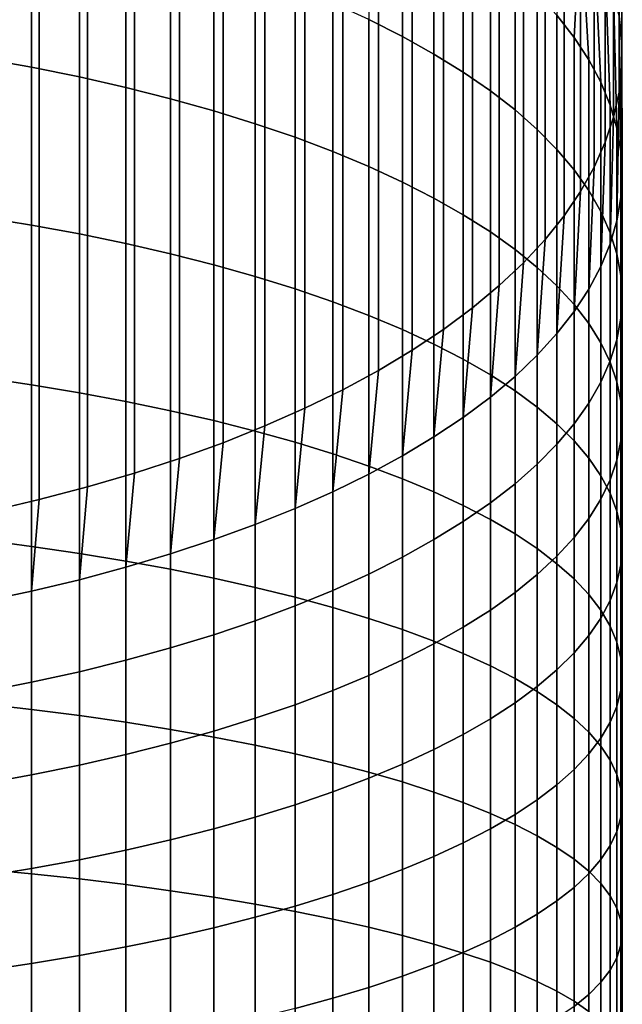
# Model space of a CAD drawing. Header units: metres. Extents: x -32 to 117, y -314 to 32.
# Tile 44 of 256: x 6 to 13, y -246 to -234. Entities that reach past the tile are written whole.
import ezdxf

# ---------------------------------------------------------------- set-up
doc = ezdxf.new("R2010")
doc.units = ezdxf.units.M
doc.layers.add('solid_24_501_064_XXX', color=7, linetype='CONTINUOUS')

msp = doc.modelspace()

# ---------------------------------------------------------------- linework, layer by layer
at = {"layer": 'solid_24_501_064_XXX'}
for points in [[(12.96365, -234.139618, 330.966461), (12.995959, -234.433533, 330.389618), (12.995959, -24.42329, 223.384064), (12.96365, -24.129379, 223.960892)], [(12.995959, -234.433533, 330.389618), (12.995959, -234.727798, 329.812073), (12.995959, -24.717566, 222.806519), (12.995959, -24.42329, 223.384064)], [(12.995959, -234.727798, 329.812073), (12.96365, -235.021713, 329.23526), (12.96365, -25.011475, 222.229691), (12.995959, -24.717566, 222.806519)], [(12.96365, -235.021713, 329.23526), (12.89911, -235.314529, 328.660583), (12.89911, -25.304289, 221.655014), (12.96365, -25.011475, 222.229691)], [(12.89911, -235.314529, 328.660583), (12.802501, -235.605515, 328.089478), (12.802501, -25.595278, 221.083908), (12.89911, -25.304289, 221.655014)], [(12.802501, -235.605515, 328.089478), (12.674063, -235.893951, 327.523376), (12.674063, -25.883718, 220.517822), (12.802501, -25.595278, 221.083908)], [(12.674063, -235.893951, 327.523376), (12.514115, -236.179138, 326.963684), (12.514115, -26.168894, 219.95813), (12.674063, -25.883718, 220.517822)], [(12.514115, -236.179138, 326.963684), (12.323055, -236.460327, 326.411804), (12.323055, -26.450096, 219.406235), (12.514115, -26.168894, 219.95813)], [(12.323055, -236.460327, 326.411804), (12.101358, -236.736862, 325.86908), (12.101358, -26.726625, 218.86351), (12.323055, -26.450096, 219.406235)], [(12.101358, -236.736862, 325.86908), (11.849576, -237.008026, 325.336884), (11.849576, -26.997793, 218.331314), (12.101358, -26.726625, 218.86351)], [(11.849576, -237.008026, 325.336884), (11.568334, -237.273163, 324.816528), (11.568334, -27.262926, 217.810974), (11.849576, -26.997793, 218.331314)], [(11.568334, -237.273163, 324.816528), (11.25833, -237.531601, 324.309326), (11.25833, -27.521366, 217.303757), (11.568334, -27.262926, 217.810974)], [(11.25833, -237.531601, 324.309326), (10.920337, -237.7827, 323.816498), (10.920337, -27.772469, 216.810928), (11.25833, -27.521366, 217.303757)], [(10.920337, -237.7827, 323.816498), (10.555194, -238.025848, 323.339294), (10.555194, -28.01561, 216.33374), (10.920337, -27.772469, 216.810928)], [(10.555194, -238.025848, 323.339294), (10.163809, -238.260422, 322.878906), (10.163809, -28.250187, 215.873352), (10.555194, -28.01561, 216.33374)], [(10.163809, -238.260422, 322.878906), (9.747155, -238.485855, 322.436493), (9.747155, -28.475616, 215.430923), (10.163809, -28.250187, 215.873352)], [(9.747155, -238.485855, 322.436493), (9.306269, -238.701569, 322.013123), (9.306269, -28.691336, 215.007553), (9.747155, -28.475616, 215.430923)], [(9.306269, -238.701569, 322.013123), (8.842246, -238.907043, 321.609863), (8.842246, -28.896809, 214.604294), (9.306269, -28.691336, 215.007553)], [(8.842246, -238.907043, 321.609863), (8.356239, -239.101761, 321.227692), (8.356239, -29.091528, 214.222137), (8.842246, -28.896809, 214.604294)], [(8.356239, -239.101761, 321.227692), (7.849457, -239.285248, 320.867615), (7.849457, -29.275005, 213.862045), (8.356239, -29.091528, 214.222137)], [(7.849457, -239.285248, 320.867615), (7.323161, -239.457031, 320.530457), (7.323161, -29.446787, 213.524902), (7.849457, -29.275005, 213.862045)], [(7.323161, -239.457031, 320.530457), (6.778657, -239.616684, 320.217102), (6.778657, -29.606445, 213.211548), (7.323161, -29.446787, 213.524902)], [(6.778657, -239.616684, 320.217102), (6.217302, -239.763824, 319.928345), (6.217302, -29.753582, 212.922775), (6.778657, -29.606445, 213.211548)], [(6.217302, -239.763824, 319.928345), (5.640489, -239.898071, 319.664856), (5.640489, -29.887835, 212.659302), (6.217302, -29.753582, 212.922775)], [(10.049136, -234.177628, 339.008179), (10.441698, -234.374435, 338.545258), (10.441698, -232.705475, 337.801331), (10.049136, -232.492767, 338.257172)], [(10.441698, -234.374435, 338.545258), (10.809105, -234.578537, 338.065186), (10.809105, -232.926086, 337.328613), (10.441698, -232.705475, 337.801331)], [(12.240073, -234.128296, 334.752472), (12.440225, -234.384506, 334.203461), (12.514115, -232.982193, 333.238037), (12.323055, -232.700989, 333.789917)], [(5.558216, -234.628845, 342.971313), (6.128158, -234.731873, 342.703583), (6.128158, -232.918671, 341.969543), (5.558216, -232.806427, 342.233551)], [(6.128158, -234.731873, 342.703583), (6.683336, -234.844818, 342.410065), (6.683336, -233.041718, 341.680115), (6.128158, -232.918671, 341.969543)], [(10.809105, -234.578537, 338.065186), (11.150472, -234.789459, 337.569061), (11.150472, -233.154068, 336.840118), (10.809105, -232.926086, 337.328613)], [(6.683336, -234.844818, 342.410065), (7.222413, -234.967422, 342.091461), (7.222413, -233.175278, 341.365967), (6.683336, -233.041718, 341.680115)], [(12.440225, -234.384506, 334.203461), (12.610406, -234.644562, 333.646179), (12.514115, -232.982193, 333.238037)], [(12.750209, -234.907837, 333.082031), (12.674063, -233.26738, 332.678345), (12.514115, -232.982193, 333.238037), (12.610406, -234.644562, 333.646179)], [(7.222413, -234.967422, 342.091461), (7.744091, -235.099365, 341.748566), (7.744091, -233.319016, 341.027832), (7.222413, -233.175278, 341.365967)], [(11.150472, -234.789459, 337.569061), (11.464976, -235.006668, 337.058136), (11.464976, -233.38884, 336.337006), (11.150472, -233.154068, 336.840118)], [(12.859295, -235.173691, 332.512329), (12.802501, -233.555817, 332.112244), (12.674063, -233.26738, 332.678345), (12.750209, -234.907837, 333.082031)], [(7.744091, -235.099365, 341.748566), (8.247112, -235.240341, 341.382202), (8.247112, -233.47261, 340.666565), (7.744091, -233.319016, 341.027832)], [(11.464976, -235.006668, 337.058136), (11.751861, -235.229645, 336.53363), (11.751861, -233.629852, 335.820557), (11.464976, -233.38884, 336.337006)], [(8.247112, -235.240341, 341.382202), (8.730267, -235.39003, 340.993225), (8.730267, -233.635666, 340.28302), (8.247112, -233.47261, 340.666565)], [(11.751861, -235.229645, 336.53363), (12.010434, -235.45787, 335.996796), (12.010434, -233.876541, 335.291931), (11.751861, -233.629852, 335.820557)], [(12.937402, -235.441498, 331.938477), (12.89911, -233.846802, 331.541138), (12.802501, -233.555817, 332.112244), (12.859295, -235.173691, 332.512329)], [(8.730267, -235.39003, 340.993225), (9.192389, -235.548035, 340.582611), (9.192389, -233.8078, 339.878113), (8.730267, -233.635666, 340.28302)], [(9.192389, -235.548035, 340.582611), (9.632364, -235.713989, 340.151306), (9.632364, -233.988602, 339.45282), (9.192389, -233.8078, 339.878113)], [(12.984341, -235.710602, 331.361816), (12.96365, -234.139618, 330.966461), (12.89911, -233.846802, 331.541138), (12.937402, -235.441498, 331.938477)], [(12.010434, -235.45787, 335.996796), (12.240073, -235.690781, 335.448944), (12.240073, -234.128296, 334.752472), (12.010434, -233.876541, 335.291931)], [(9.632364, -235.713989, 340.151306), (10.049136, -235.887512, 339.700378), (10.049136, -234.177628, 339.008179), (9.632364, -233.988602, 339.45282)], [(10.049136, -235.887512, 339.700378), (10.441698, -236.068161, 339.230927), (10.441698, -234.374435, 338.545258), (10.049136, -234.177628, 339.008179)], [(12.240073, -235.690781, 335.448944), (12.440225, -235.927826, 334.891357), (12.440225, -234.384506, 334.203461), (12.240073, -234.128296, 334.752472)], [(13, -235.980347, 330.783783), (12.995959, -234.433533, 330.389618), (12.96365, -234.139618, 330.966461), (12.984341, -235.710602, 331.361816)], [(10.441698, -236.068161, 339.230927), (10.809105, -236.255508, 338.744049), (10.809105, -234.578537, 338.065186), (10.441698, -234.374435, 338.545258)], [(12.440225, -235.927826, 334.891357), (12.610406, -236.168427, 334.325439), (12.610406, -234.644562, 333.646179), (12.440225, -234.384506, 334.203461)], [(12.984341, -236.250107, 330.20575), (12.995959, -234.727798, 329.812073), (12.995959, -234.433533, 330.389618), (13, -235.980347, 330.783783)], [(5.558216, -236.475723, 343.645538), (6.128158, -236.569427, 343.374359), (6.128158, -234.731873, 342.703583), (5.558216, -234.628845, 342.971313)], [(10.809105, -236.255508, 338.744049), (11.150472, -236.449112, 338.240936), (11.150472, -234.789459, 337.569061), (10.809105, -234.578537, 338.065186)], [(12.610406, -236.168427, 334.325439), (12.750209, -236.412003, 333.752472), (12.750209, -234.907837, 333.082031), (12.610406, -234.644562, 333.646179)], [(6.128158, -236.569427, 343.374359), (6.683336, -236.672134, 343.077118), (6.683336, -234.844818, 342.410065), (6.128158, -234.731873, 342.703583)], [(12.937402, -236.519211, 329.62912), (12.96365, -235.021713, 329.23526), (12.995959, -234.727798, 329.812073), (12.984341, -236.250107, 330.20575)], [(6.683336, -236.672134, 343.077118), (7.222413, -236.783615, 342.754456), (7.222413, -234.967422, 342.091461), (6.683336, -234.844818, 342.410065)], [(11.150472, -236.449112, 338.240936), (11.464976, -236.648499, 337.722809), (11.464976, -235.006668, 337.058136), (11.150472, -234.789459, 337.569061)], [(7.222413, -236.783615, 342.754456), (7.744091, -236.90361, 342.407196), (7.744091, -235.099365, 341.748566), (7.222413, -234.967422, 342.091461)], [(11.464976, -236.648499, 337.722809), (11.751861, -236.85318, 337.190887), (11.751861, -235.229645, 336.53363), (11.464976, -235.006668, 337.058136)], [(12.750209, -236.412003, 333.752472), (12.859295, -236.657974, 333.17392), (12.859295, -235.173691, 332.512329), (12.750209, -234.907837, 333.082031)], [(7.744091, -236.90361, 342.407196), (8.247112, -237.031815, 342.036163), (8.247112, -235.240341, 341.382202), (7.744091, -235.099365, 341.748566)], [(12.859295, -236.787003, 329.055237), (12.89911, -235.314529, 328.660583), (12.96365, -235.021713, 329.23526), (12.937402, -236.519211, 329.62912)], [(11.751861, -236.85318, 337.190887), (12.010434, -237.062668, 336.646454), (12.010434, -235.45787, 335.996796), (11.751861, -235.229645, 336.53363)], [(12.859295, -236.657974, 333.17392), (12.937402, -236.905731, 332.591125), (12.937402, -235.441498, 331.938477), (12.859295, -235.173691, 332.512329)], [(8.247112, -237.031815, 342.036163), (8.730267, -237.167923, 341.642242), (8.730267, -235.39003, 340.993225), (8.247112, -235.240341, 341.382202)], [(12.750209, -237.052872, 328.485535), (12.802501, -235.605515, 328.089478), (12.89911, -235.314529, 328.660583), (12.859295, -236.787003, 329.055237)], [(8.730267, -237.167923, 341.642242), (9.192389, -237.311615, 341.22641), (9.192389, -235.548035, 340.582611), (8.730267, -235.39003, 340.993225)], [(12.010434, -237.062668, 336.646454), (12.240073, -237.276474, 336.090851), (12.240073, -235.690781, 335.448944), (12.010434, -235.45787, 335.996796)], [(12.937402, -236.905731, 332.591125), (12.984341, -237.154694, 332.005524), (12.984341, -235.710602, 331.361816), (12.937402, -235.441498, 331.938477)], [(9.192389, -237.311615, 341.22641), (9.632364, -237.46254, 340.789612), (9.632364, -235.713989, 340.151306), (9.192389, -235.548035, 340.582611)], [(12.240073, -237.276474, 336.090851), (12.440225, -237.494049, 335.525421), (12.440225, -235.927826, 334.891357), (12.240073, -235.690781, 335.448944)], [(12.610406, -237.316147, 327.921387), (12.674063, -235.893951, 327.523376), (12.802501, -235.605515, 328.089478), (12.750209, -237.052872, 328.485535)], [(9.632364, -237.46254, 340.789612), (10.049136, -237.620331, 340.332947), (10.049136, -235.887512, 339.700378), (9.632364, -235.713989, 340.151306)], [(12.984341, -237.154694, 332.005524), (13, -237.404266, 331.418488), (13, -235.980347, 330.783783), (12.984341, -235.710602, 331.361816)], [(10.049136, -237.620331, 340.332947), (10.441698, -237.784622, 339.857513), (10.441698, -236.068161, 339.230927), (10.049136, -235.887512, 339.700378)], [(12.440225, -237.576202, 327.364136), (12.514115, -236.179138, 326.963684), (12.674063, -235.893951, 327.523376), (12.610406, -237.316147, 327.921387)], [(12.440225, -237.494049, 335.525421), (12.610406, -237.714905, 334.951477), (12.610406, -236.168427, 334.325439), (12.440225, -235.927826, 334.891357)], [(13, -237.404266, 331.418488), (12.984341, -237.653839, 330.831451), (12.984341, -236.250107, 330.20575), (13, -235.980347, 330.783783)], [(10.441698, -237.784622, 339.857513), (10.809105, -237.954987, 339.364441), (10.809105, -236.255508, 338.744049), (10.441698, -236.068161, 339.230927)], [(10.809105, -237.954987, 339.364441), (11.150472, -238.131042, 338.854919), (11.150472, -236.449112, 338.240936), (10.809105, -236.255508, 338.744049)], [(12.240073, -237.832413, 326.815094), (12.323055, -236.460327, 326.411804), (12.514115, -236.179138, 326.963684), (12.440225, -237.576202, 327.364136)], [(12.610406, -237.714905, 334.951477), (12.750209, -237.938492, 334.370453), (12.750209, -236.412003, 333.752472), (12.610406, -236.168427, 334.325439)], [(12.984341, -237.653839, 330.831451), (12.937402, -237.902802, 330.245819), (12.937402, -236.519211, 329.62912), (12.984341, -236.250107, 330.20575)], [(5.558216, -238.344849, 344.255341), (6.128158, -238.429092, 343.98111), (6.128158, -236.569427, 343.374359), (5.558216, -236.475723, 343.645538)], [(11.150472, -238.131042, 338.854919), (11.464976, -238.312363, 338.3302), (11.464976, -236.648499, 337.722809), (11.150472, -236.449112, 338.240936)], [(12.010434, -238.084167, 326.275635), (12.101358, -236.736862, 325.86908), (12.323055, -236.460327, 326.411804), (12.240073, -237.832413, 326.815094)], [(12.750209, -237.938492, 334.370453), (12.859295, -238.164261, 333.783722), (12.859295, -236.657974, 333.17392), (12.750209, -236.412003, 333.752472)], [(6.128158, -238.429092, 343.98111), (6.683336, -238.521454, 343.680481), (6.683336, -236.672134, 343.077118), (6.128158, -236.569427, 343.374359)], [(12.937402, -237.902802, 330.245819), (12.859295, -238.150558, 329.663025), (12.859295, -236.787003, 329.055237), (12.937402, -236.519211, 329.62912)], [(6.683336, -238.521454, 343.680481), (7.222413, -238.621704, 343.354156), (7.222413, -236.783615, 342.754456), (6.683336, -236.672134, 343.077118)], [(11.464976, -238.312363, 338.3302), (11.751861, -238.498505, 337.791504), (11.751861, -236.85318, 337.190887), (11.464976, -236.648499, 337.722809)], [(12.859295, -238.164261, 333.783722), (12.937402, -238.391693, 333.192688), (12.937402, -236.905731, 332.591125), (12.859295, -236.657974, 333.17392)], [(7.222413, -238.621704, 343.354156), (7.744091, -238.729584, 343.00293), (7.744091, -236.90361, 342.407196), (7.222413, -236.783615, 342.754456)], [(11.751861, -238.330841, 325.747009), (11.849576, -237.008026, 325.336884), (12.101358, -236.736862, 325.86908), (12.010434, -238.084167, 326.275635)], [(12.859295, -238.150558, 329.663025), (12.750209, -238.39653, 329.084473), (12.750209, -237.052872, 328.485535), (12.859295, -236.787003, 329.055237)], [(7.744091, -238.729584, 343.00293), (8.247112, -238.844864, 342.627686), (8.247112, -237.031815, 342.036163), (7.744091, -236.90361, 342.407196)], [(11.751861, -238.498505, 337.791504), (12.010434, -238.689011, 337.240143), (12.010434, -237.062668, 336.646454), (11.751861, -236.85318, 337.190887)], [(12.937402, -238.391693, 333.192688), (12.984341, -238.620224, 332.598785), (12.984341, -237.154694, 332.005524), (12.937402, -236.905731, 332.591125)], [(8.247112, -238.844864, 342.627686), (8.730267, -238.967255, 342.229279), (8.730267, -237.167923, 341.642242), (8.247112, -237.031815, 342.036163)], [(11.464976, -238.571869, 325.23056), (11.568334, -237.273163, 324.816528), (11.849576, -237.008026, 325.336884), (11.751861, -238.330841, 325.747009)], [(12.010434, -238.689011, 337.240143), (12.240073, -238.883438, 336.67749), (12.240073, -237.276474, 336.090851), (12.010434, -237.062668, 336.646454)], [(12.750209, -238.39653, 329.084473), (12.610406, -238.640106, 328.511536), (12.610406, -237.316147, 327.921387), (12.750209, -237.052872, 328.485535)], [(8.730267, -238.967255, 342.229279), (9.192389, -239.096451, 341.808716), (9.192389, -237.311615, 341.22641), (8.730267, -237.167923, 341.642242)], [(12.984341, -238.620224, 332.598785), (13, -238.849304, 332.003479), (13, -237.404266, 331.418488), (12.984341, -237.154694, 332.005524)], [(11.150472, -238.806641, 324.727448), (11.25833, -237.531601, 324.309326), (11.568334, -237.273163, 324.816528), (11.464976, -238.571869, 325.23056)], [(12.240073, -238.883438, 336.67749), (12.440225, -239.081299, 336.104828), (12.440225, -237.494049, 335.525421), (12.240073, -237.276474, 336.090851)], [(9.192389, -239.096451, 341.808716), (9.632364, -239.232162, 341.366974), (9.632364, -237.46254, 340.789612), (9.192389, -237.311615, 341.22641)], [(12.610406, -238.640106, 328.511536), (12.440225, -238.880707, 327.945587), (12.440225, -237.576202, 327.364136), (12.610406, -237.316147, 327.921387)], [(13, -238.849304, 332.003479), (12.984341, -239.0784, 331.408142), (12.984341, -237.653839, 330.831451), (13, -237.404266, 331.418488)], [(9.632364, -239.232162, 341.366974), (10.049136, -239.374039, 340.905121), (10.049136, -237.620331, 340.332947), (9.632364, -237.46254, 340.789612)], [(12.440225, -239.081299, 336.104828), (12.610406, -239.282135, 335.52359), (12.610406, -237.714905, 334.951477), (12.440225, -237.494049, 335.525421)], [(10.049136, -239.374039, 340.905121), (10.441698, -239.521744, 340.424255), (10.441698, -237.784622, 339.857513), (10.049136, -237.620331, 340.332947)], [(10.809105, -239.034607, 324.238953), (10.920337, -237.7827, 323.816498), (11.25833, -237.531601, 324.309326), (11.150472, -238.806641, 324.727448)], [(12.440225, -238.880707, 327.945587), (12.240073, -239.117752, 327.388031), (12.240073, -237.832413, 326.815094), (12.440225, -237.576202, 327.364136)], [(12.610406, -239.282135, 335.52359), (12.750209, -239.485458, 334.93515), (12.750209, -237.938492, 334.370453), (12.610406, -237.714905, 334.951477)], [(12.984341, -239.0784, 331.408142), (12.937402, -239.306931, 330.81427), (12.937402, -237.902802, 330.245819), (12.984341, -237.653839, 330.831451)], [(10.441698, -239.255219, 323.766235), (10.555194, -238.025848, 323.339294), (10.920337, -237.7827, 323.816498), (10.809105, -239.034607, 324.238953)], [(10.441698, -239.521744, 340.424255), (10.809105, -239.674942, 339.925598), (10.809105, -237.954987, 339.364441), (10.441698, -237.784622, 339.857513)], [(12.240073, -239.117752, 327.388031), (12.010434, -239.350662, 326.840149), (12.010434, -238.084167, 326.275635), (12.240073, -237.832413, 326.815094)], [(10.809105, -239.674942, 339.925598), (11.150472, -239.833252, 339.410278), (11.150472, -238.131042, 338.854919), (10.809105, -237.954987, 339.364441)], [(12.750209, -239.485458, 334.93515), (12.859295, -239.690781, 334.340973), (12.859295, -238.164261, 333.783722), (12.750209, -237.938492, 334.370453)], [(12.937402, -239.306931, 330.81427), (12.859295, -239.534348, 330.223236), (12.859295, -238.150558, 329.663025), (12.937402, -237.902802, 330.245819)], [(10.049136, -239.467941, 323.310394), (10.163809, -238.260422, 322.878906), (10.555194, -238.025848, 323.339294), (10.441698, -239.255219, 323.766235)], [(12.010434, -239.350662, 326.840149), (11.751861, -239.578888, 326.303314), (11.751861, -238.330841, 325.747009), (12.010434, -238.084167, 326.275635)], [(11.150472, -239.833252, 339.410278), (11.464976, -239.996277, 338.879578), (11.464976, -238.312363, 338.3302), (11.150472, -238.131042, 338.854919)], [(12.859295, -239.534348, 330.223236), (12.750209, -239.760132, 329.636505), (12.750209, -238.39653, 329.084473), (12.859295, -238.150558, 329.663025)], [(12.859295, -239.690781, 334.340973), (12.937402, -239.897598, 333.742401), (12.937402, -238.391693, 333.192688), (12.859295, -238.164261, 333.783722)], [(9.632364, -239.672256, 322.872559), (9.747155, -238.485855, 322.436493), (10.163809, -238.260422, 322.878906), (10.049136, -239.467941, 323.310394)], [(11.464976, -239.996277, 338.879578), (11.751861, -240.163635, 338.334778), (11.751861, -238.498505, 337.791504), (11.464976, -238.312363, 338.3302)], [(11.751861, -239.578888, 326.303314), (11.464976, -239.801865, 325.778809), (11.464976, -238.571869, 325.23056), (11.751861, -238.330841, 325.747009)], [(5.558216, -240.233978, 344.800049), (6.128158, -240.308685, 344.523071), (6.128158, -238.429092, 343.98111), (5.558216, -238.344849, 344.255341)], [(6.128158, -240.308685, 344.523071), (6.683336, -240.390564, 344.219391), (6.683336, -238.521454, 343.680481), (6.128158, -238.429092, 343.98111)], [(12.750209, -239.760132, 329.636505), (12.610406, -239.983719, 329.05545), (12.610406, -238.640106, 328.511536), (12.750209, -238.39653, 329.084473)], [(12.937402, -239.897598, 333.742401), (12.984341, -240.105423, 333.140961), (12.984341, -238.620224, 332.598785), (12.937402, -238.391693, 333.192688)], [(6.683336, -240.390564, 344.219391), (7.222413, -240.479446, 343.889801), (7.222413, -238.621704, 343.354156), (6.683336, -238.521454, 343.680481)], [(9.192389, -239.867691, 322.453796), (9.306269, -238.701569, 322.013123), (9.747155, -238.485855, 322.436493), (9.632364, -239.672256, 322.872559)], [(11.751861, -240.163635, 338.334778), (12.010434, -240.33493, 337.777161), (12.010434, -238.689011, 337.240143), (11.751861, -238.498505, 337.791504)], [(7.222413, -240.479446, 343.889801), (7.744091, -240.575104, 343.535065), (7.744091, -238.729584, 343.00293), (7.222413, -238.621704, 343.354156)], [(11.464976, -239.801865, 325.778809), (11.150472, -240.019073, 325.267883), (11.150472, -238.806641, 324.727448), (11.464976, -238.571869, 325.23056)], [(12.610406, -239.983719, 329.05545), (12.440225, -240.204559, 328.481537), (12.440225, -238.880707, 327.945587), (12.610406, -238.640106, 328.511536)], [(12.984341, -240.105423, 333.140961), (13, -240.313751, 332.538055), (13, -238.849304, 332.003479), (12.984341, -238.620224, 332.598785)], [(7.744091, -240.575104, 343.535065), (8.247112, -240.677322, 343.156067), (8.247112, -238.844864, 342.627686), (7.744091, -238.729584, 343.00293)], [(8.730267, -240.053741, 322.055115), (8.842246, -238.907043, 321.609863), (9.306269, -238.701569, 322.013123), (9.192389, -239.867691, 322.453796)], [(12.010434, -240.33493, 337.777161), (12.240073, -240.50975, 337.208069), (12.240073, -238.883438, 336.67749), (12.010434, -238.689011, 337.240143)], [(8.247112, -240.677322, 343.156067), (8.730267, -240.785828, 342.753662), (8.730267, -238.967255, 342.229279), (8.247112, -238.844864, 342.627686)], [(11.150472, -240.019073, 325.267883), (10.809105, -240.229996, 324.77179), (10.809105, -239.034607, 324.238953), (11.150472, -238.806641, 324.727448)], [(12.440225, -240.204559, 328.481537), (12.240073, -240.42215, 327.916077), (12.240073, -239.117752, 327.388031), (12.440225, -238.880707, 327.945587)], [(12.240073, -240.50975, 337.208069), (12.440225, -240.687668, 336.628937), (12.440225, -239.081299, 336.104828), (12.240073, -238.883438, 336.67749)], [(13, -240.313751, 332.538055), (12.984341, -240.522079, 331.93515), (12.984341, -239.0784, 331.408142), (13, -238.849304, 332.003479)], [(8.247112, -240.229996, 321.677429), (8.356239, -239.101761, 321.227692), (8.842246, -238.907043, 321.609863), (8.730267, -240.053741, 322.055115)], [(8.730267, -240.785828, 342.753662), (9.192389, -240.900391, 342.328857), (9.192389, -239.096451, 341.808716), (8.730267, -238.967255, 342.229279)], [(7.744091, -240.395996, 321.321686), (7.849457, -239.285248, 320.867615), (8.356239, -239.101761, 321.227692), (8.247112, -240.229996, 321.677429)], [(9.192389, -240.900391, 342.328857), (9.632364, -241.020706, 341.88266), (9.632364, -239.232162, 341.366974), (9.192389, -239.096451, 341.808716)], [(10.809105, -240.229996, 324.77179), (10.441698, -240.434097, 324.291687), (10.441698, -239.255219, 323.766235), (10.809105, -239.034607, 324.238953)], [(12.240073, -240.42215, 327.916077), (12.010434, -240.635956, 327.360474), (12.010434, -239.350662, 326.840149), (12.240073, -239.117752, 327.388031)], [(12.440225, -240.687668, 336.628937), (12.610406, -240.868256, 336.041077), (12.610406, -239.282135, 335.52359), (12.440225, -239.081299, 336.104828)], [(12.984341, -240.522079, 331.93515), (12.937402, -240.729904, 331.33371), (12.937402, -239.306931, 330.81427), (12.984341, -239.0784, 331.408142)], [(9.632364, -241.020706, 341.88266), (10.049136, -241.1465, 341.416168), (10.049136, -239.374039, 340.905121), (9.632364, -239.232162, 341.366974)], [(7.222413, -240.551376, 320.98877), (7.323161, -239.457031, 320.530457), (7.849457, -239.285248, 320.867615), (7.744091, -240.395996, 321.321686)], [(10.441698, -240.434097, 324.291687), (10.049136, -240.630905, 323.828766), (10.049136, -239.467941, 323.310394), (10.441698, -239.255219, 323.766235)], [(12.010434, -240.635956, 327.360474), (11.751861, -240.845444, 326.816071), (11.751861, -239.578888, 326.303314), (12.010434, -239.350662, 326.840149)], [(12.610406, -240.868256, 336.041077), (12.750209, -241.051071, 335.445953), (12.750209, -239.485458, 334.93515), (12.610406, -239.282135, 335.52359)], [(12.937402, -240.729904, 331.33371), (12.859295, -240.936722, 330.735168), (12.859295, -239.534348, 330.223236), (12.937402, -239.306931, 330.81427)], [(6.683336, -240.69574, 320.679413), (6.778657, -239.616684, 320.217102), (7.323161, -239.457031, 320.530457), (7.222413, -240.551376, 320.98877)], [(10.049136, -240.630905, 323.828766), (9.632364, -240.819931, 323.384125), (9.632364, -239.672256, 322.872559), (10.049136, -239.467941, 323.310394)], [(10.049136, -241.1465, 341.416168), (10.441698, -241.277466, 340.930511), (10.441698, -239.521744, 340.424255), (10.049136, -239.374039, 340.905121)], [(10.441698, -241.277466, 340.930511), (10.809105, -241.4133, 340.426819), (10.809105, -239.674942, 339.925598), (10.441698, -239.521744, 340.424255)], [(11.751861, -240.845444, 326.816071), (11.464976, -241.050125, 326.284149), (11.464976, -239.801865, 325.778809), (11.751861, -239.578888, 326.303314)], [(12.750209, -241.051071, 335.445953), (12.859295, -241.235687, 334.845001), (12.859295, -239.690781, 334.340973), (12.750209, -239.485458, 334.93515)], [(12.859295, -240.936722, 330.735168), (12.750209, -241.142044, 330.140961), (12.750209, -239.760132, 329.636505), (12.859295, -239.534348, 330.223236)], [(6.128158, -240.828735, 320.394409), (6.217302, -239.763824, 319.928345), (6.778657, -239.616684, 320.217102), (6.683336, -240.69574, 320.679413)], [(9.632364, -240.819931, 323.384125), (9.192389, -241.000732, 322.958832), (9.192389, -239.867691, 322.453796), (9.632364, -239.672256, 322.872559)], [(10.809105, -241.4133, 340.426819), (11.150472, -241.55365, 339.906342), (11.150472, -239.833252, 339.410278), (10.809105, -239.674942, 339.925598)], [(12.859295, -241.235687, 334.845001), (12.937402, -241.421646, 334.239655), (12.937402, -239.897598, 333.742401), (12.859295, -239.690781, 334.340973)], [(5.558216, -240.950058, 320.13446), (5.640489, -239.898071, 319.664856), (6.217302, -239.763824, 319.928345), (6.128158, -240.828735, 320.394409)], [(11.464976, -241.050125, 326.284149), (11.150472, -241.249512, 325.765991), (11.150472, -240.019073, 325.267883), (11.464976, -239.801865, 325.778809)], [(12.750209, -241.142044, 330.140961), (12.610406, -241.345367, 329.552521), (12.610406, -239.983719, 329.05545), (12.750209, -239.760132, 329.636505)], [(9.192389, -241.000732, 322.958832), (8.730267, -241.172867, 322.553925), (8.730267, -240.053741, 322.055115), (9.192389, -239.867691, 322.453796)], [(11.150472, -241.55365, 339.906342), (11.464976, -241.698212, 339.3703), (11.464976, -239.996277, 338.879578), (11.150472, -239.833252, 339.410278)], [(12.937402, -241.421646, 334.239655), (12.984341, -241.608521, 333.631348), (12.984341, -240.105423, 333.140961), (12.937402, -239.897598, 333.742401)], [(11.150472, -241.249512, 325.765991), (10.809105, -241.443115, 325.262878), (10.809105, -240.229996, 324.77179), (11.150472, -240.019073, 325.267883)], [(11.464976, -241.698212, 339.3703), (11.751861, -241.846603, 338.820038), (11.751861, -240.163635, 338.334778), (11.464976, -239.996277, 338.879578)], [(12.610406, -241.345367, 329.552521), (12.440225, -241.546204, 328.971283), (12.440225, -240.204559, 328.481537), (12.610406, -239.983719, 329.05545)], [(8.730267, -241.172867, 322.553925), (8.247112, -241.335922, 322.17038), (8.247112, -240.229996, 321.677429), (8.730267, -240.053741, 322.055115)], [(11.751861, -241.846603, 338.820038), (12.010434, -241.998474, 338.256805), (12.010434, -240.33493, 337.777161), (11.751861, -240.163635, 338.334778)], [(12.984341, -241.608521, 333.631348), (13, -241.795822, 333.021606), (13, -240.313751, 332.538055), (12.984341, -240.105423, 333.140961)], [(5.558216, -242.140854, 345.278992), (6.128158, -242.205902, 344.999573), (6.128158, -240.308685, 344.523071), (5.558216, -240.233978, 344.800049)], [(8.247112, -241.335922, 322.17038), (7.744091, -241.489517, 321.809113), (7.744091, -240.395996, 321.321686), (8.247112, -240.229996, 321.677429)], [(10.809105, -241.443115, 325.262878), (10.441698, -241.630463, 324.776001), (10.441698, -240.434097, 324.291687), (10.809105, -240.229996, 324.77179)], [(12.440225, -241.546204, 328.971283), (12.240073, -241.744064, 328.398651), (12.240073, -240.42215, 327.916077), (12.440225, -240.204559, 328.481537)], [(6.128158, -242.205902, 344.999573), (6.683336, -242.277222, 344.693268), (6.683336, -240.390564, 344.219391), (6.128158, -240.308685, 344.523071)], [(6.683336, -242.277222, 344.693268), (7.222413, -242.35463, 344.360809), (7.222413, -240.479446, 343.889801), (6.683336, -240.390564, 344.219391)], [(12.010434, -241.998474, 338.256805), (12.240073, -242.153473, 337.682037), (12.240073, -240.50975, 337.208069), (12.010434, -240.33493, 337.777161)], [(13, -241.795822, 333.021606), (12.984341, -241.983139, 332.411835), (12.984341, -240.522079, 331.93515), (13, -240.313751, 332.538055)], [(7.744091, -241.489517, 321.809113), (7.222413, -241.633255, 321.471008), (7.222413, -240.551376, 320.98877), (7.744091, -240.395996, 321.321686)], [(7.222413, -242.35463, 344.360809), (7.744091, -242.437943, 344.00296), (7.744091, -240.575104, 343.535065), (7.222413, -240.479446, 343.889801)], [(10.441698, -241.630463, 324.776001), (10.049136, -241.811111, 324.306549), (10.049136, -240.630905, 323.828766), (10.441698, -240.434097, 324.291687)], [(12.240073, -241.744064, 328.398651), (12.010434, -241.938492, 327.835968), (12.010434, -240.635956, 327.360474), (12.240073, -240.42215, 327.916077)], [(12.240073, -242.153473, 337.682037), (12.440225, -242.311218, 337.097046), (12.440225, -240.687668, 336.628937), (12.240073, -240.50975, 337.208069)], [(7.222413, -241.633255, 321.471008), (6.683336, -241.766815, 321.15683), (6.683336, -240.69574, 320.679413), (7.222413, -240.551376, 320.98877)], [(7.744091, -242.437943, 344.00296), (8.247112, -242.526962, 343.620636), (8.247112, -240.677322, 343.156067), (7.744091, -240.575104, 343.535065)], [(12.984341, -241.983139, 332.411835), (12.937402, -242.170013, 331.803558), (12.937402, -240.729904, 331.33371), (12.984341, -240.522079, 331.93515)], [(6.683336, -241.766815, 321.15683), (6.128158, -241.889862, 320.867401), (6.128158, -240.828735, 320.394409), (6.683336, -240.69574, 320.679413)], [(8.247112, -242.526962, 343.620636), (8.730267, -242.621475, 343.214722), (8.730267, -240.785828, 342.753662), (8.247112, -240.677322, 343.156067)], [(10.049136, -241.811111, 324.306549), (9.632364, -241.984619, 323.855621), (9.632364, -240.819931, 323.384125), (10.049136, -240.630905, 323.828766)], [(12.010434, -241.938492, 327.835968), (11.751861, -242.128998, 327.284607), (11.751861, -240.845444, 326.816071), (12.010434, -240.635956, 327.360474)], [(12.440225, -242.311218, 337.097046), (12.610406, -242.471344, 336.503296), (12.610406, -240.868256, 336.041077), (12.440225, -240.687668, 336.628937)], [(12.937402, -242.170013, 331.803558), (12.859295, -242.355972, 331.198212), (12.859295, -240.936722, 330.735168), (12.937402, -240.729904, 331.33371)], [(6.128158, -241.889862, 320.867401), (5.558216, -242.002106, 320.603394), (5.558216, -240.950058, 320.13446), (6.128158, -240.828735, 320.394409)], [(8.730267, -242.621475, 343.214722), (9.192389, -242.721252, 342.786194), (9.192389, -240.900391, 342.328857), (8.730267, -240.785828, 342.753662)], [(9.632364, -241.984619, 323.855621), (9.192389, -242.150589, 323.424347), (9.192389, -241.000732, 322.958832), (9.632364, -240.819931, 323.384125)], [(11.751861, -242.128998, 327.284607), (11.464976, -242.31514, 326.745941), (11.464976, -241.050125, 326.284149), (11.751861, -240.845444, 326.816071)], [(9.192389, -242.721252, 342.786194), (9.632364, -242.826035, 342.336121), (9.632364, -241.020706, 341.88266), (9.192389, -240.900391, 342.328857)], [(12.610406, -242.471344, 336.503296), (12.750209, -242.633438, 335.902222), (12.750209, -241.051071, 335.445953), (12.610406, -240.868256, 336.041077)], [(12.859295, -242.355972, 331.198212), (12.750209, -242.540588, 330.597229), (12.750209, -241.142044, 330.140961), (12.859295, -240.936722, 330.735168)], [(9.192389, -242.150589, 323.424347), (8.730267, -242.308594, 323.013702), (8.730267, -241.172867, 322.553925), (9.192389, -241.000732, 322.958832)], [(9.632364, -242.826035, 342.336121), (10.049136, -242.935608, 341.86554), (10.049136, -241.1465, 341.416168), (9.632364, -241.020706, 341.88266)], [(11.464976, -242.31514, 326.745941), (11.150472, -242.496445, 326.221191), (11.150472, -241.249512, 325.765991), (11.464976, -241.050125, 326.284149)], [(12.750209, -242.633438, 335.902222), (12.859295, -242.797119, 335.295227), (12.859295, -241.235687, 334.845001), (12.750209, -241.051071, 335.445953)], [(8.730267, -242.308594, 323.013702), (8.247112, -242.458267, 322.624756), (8.247112, -241.335922, 322.17038), (8.730267, -241.172867, 322.553925)], [(10.049136, -242.935608, 341.86554), (10.441698, -243.049667, 341.375641), (10.441698, -241.277466, 340.930511), (10.049136, -241.1465, 341.416168)], [(12.750209, -242.540588, 330.597229), (12.610406, -242.723404, 330.002106), (12.610406, -241.345367, 329.552521), (12.750209, -241.142044, 330.140961)], [(10.441698, -243.049667, 341.375641), (10.809105, -243.167969, 340.867554), (10.809105, -241.4133, 340.426819), (10.441698, -241.277466, 340.930511)], [(11.150472, -242.496445, 326.221191), (10.809105, -242.672516, 325.71167), (10.809105, -241.443115, 325.262878), (11.150472, -241.249512, 325.765991)], [(12.859295, -242.797119, 335.295227), (12.937402, -242.962006, 334.683777), (12.937402, -241.421646, 334.239655), (12.859295, -241.235687, 334.845001)], [(8.247112, -242.458267, 322.624756), (7.744091, -242.599258, 322.258362), (7.744091, -241.489517, 321.809113), (8.247112, -241.335922, 322.17038)], [(10.809105, -243.167969, 340.867554), (11.150472, -243.290222, 340.342499), (11.150472, -241.55365, 339.906342), (10.809105, -241.4133, 340.426819)], [(12.610406, -242.723404, 330.002106), (12.440225, -242.903992, 329.414276), (12.440225, -241.546204, 328.971283), (12.610406, -241.345367, 329.552521)], [(12.937402, -242.962006, 334.683777), (12.984341, -243.127686, 334.069397), (12.984341, -241.608521, 333.631348), (12.937402, -241.421646, 334.239655)], [(7.744091, -242.599258, 322.258362), (7.222413, -242.731201, 321.915466), (7.222413, -241.633255, 321.471008), (7.744091, -241.489517, 321.809113)], [(10.809105, -242.672516, 325.71167), (10.441698, -242.84288, 325.218597), (10.441698, -241.630463, 324.776001), (10.809105, -241.443115, 325.262878)], [(7.222413, -242.731201, 321.915466), (6.683336, -242.853806, 321.596893), (6.683336, -241.766815, 321.15683), (7.222413, -241.633255, 321.471008)], [(10.441698, -242.84288, 325.218597), (10.049136, -243.007156, 324.743164), (10.049136, -241.811111, 324.306549), (10.441698, -241.630463, 324.776001)], [(11.150472, -243.290222, 340.342499), (11.464976, -243.416107, 339.801788), (11.464976, -241.698212, 339.3703), (11.150472, -241.55365, 339.906342)], [(12.440225, -242.903992, 329.414276), (12.240073, -243.081909, 328.835114), (12.240073, -241.744064, 328.398651), (12.440225, -241.546204, 328.971283)], [(12.984341, -243.127686, 334.069397), (13, -243.293762, 333.453522), (13, -241.795822, 333.021606), (12.984341, -241.608521, 333.631348)], [(6.683336, -242.853806, 321.596893), (6.128158, -242.966751, 321.303345), (6.128158, -241.889862, 320.867401), (6.683336, -241.766815, 321.15683)], [(11.464976, -243.416107, 339.801788), (11.751861, -243.545349, 339.246704), (11.751861, -241.846603, 338.820038), (11.464976, -241.698212, 339.3703)], [(12.240073, -243.081909, 328.835114), (12.010434, -243.256729, 328.266052), (12.010434, -241.938492, 327.835968), (12.240073, -241.744064, 328.398651)], [(10.049136, -243.007156, 324.743164), (9.632364, -243.164963, 324.286499), (9.632364, -241.984619, 323.855621), (10.049136, -241.811111, 324.306549)], [(11.751861, -243.545349, 339.246704), (12.010434, -243.677628, 338.678558), (12.010434, -241.998474, 338.256805), (11.751861, -241.846603, 338.820038)], [(13, -243.293762, 333.453522), (12.984341, -243.459854, 332.837646), (12.984341, -241.983139, 332.411835), (13, -241.795822, 333.021606)], [(6.128158, -242.966751, 321.303345), (5.558216, -243.069778, 321.035614), (5.558216, -242.002106, 320.603394), (6.128158, -241.889862, 320.867401)], [(9.632364, -243.164963, 324.286499), (9.192389, -243.315887, 323.849731), (9.192389, -242.150589, 323.424347), (9.632364, -241.984619, 323.855621)], [(12.010434, -243.256729, 328.266052), (11.751861, -243.428024, 327.708435), (11.751861, -242.128998, 327.284607), (12.010434, -241.938492, 327.835968)], [(12.010434, -243.677628, 338.678558), (12.240073, -243.812637, 338.098755), (12.240073, -242.153473, 337.682037), (12.010434, -241.998474, 338.256805)], [(12.984341, -243.459854, 332.837646), (12.937402, -243.625534, 332.223236), (12.937402, -242.170013, 331.803558), (12.984341, -241.983139, 332.411835)], [(5.558216, -244.063156, 345.691589), (6.128158, -244.1185, 345.410095), (6.128158, -242.205902, 344.999573), (5.558216, -242.140854, 345.278992)], [(6.128158, -244.1185, 345.410095), (6.683336, -244.179153, 345.101501), (6.683336, -242.277222, 344.693268), (6.128158, -242.205902, 344.999573)], [(9.192389, -243.315887, 323.849731), (8.730267, -243.459564, 323.433868), (8.730267, -242.308594, 323.013702), (9.192389, -242.150589, 323.424347)], [(11.751861, -243.428024, 327.708435), (11.464976, -243.595383, 327.163605), (11.464976, -242.31514, 326.745941), (11.751861, -242.128998, 327.284607)], [(12.240073, -243.812637, 338.098755), (12.440225, -243.950027, 337.508667), (12.440225, -242.311218, 337.097046), (12.240073, -242.153473, 337.682037)], [(12.937402, -243.625534, 332.223236), (12.859295, -243.790421, 331.611816), (12.859295, -242.355972, 331.198212), (12.937402, -242.170013, 331.803558)], [(6.683336, -244.179153, 345.101501), (7.222413, -244.24501, 344.766541), (7.222413, -242.35463, 344.360809), (6.683336, -242.277222, 344.693268)], [(8.730267, -243.459564, 323.433868), (8.247112, -243.595688, 323.039948), (8.247112, -242.458267, 322.624756), (8.730267, -242.308594, 323.013702)], [(11.464976, -243.595383, 327.163605), (11.150472, -243.758408, 326.632904), (11.150472, -242.496445, 326.221191), (11.464976, -242.31514, 326.745941)], [(12.440225, -243.950027, 337.508667), (12.610406, -244.089478, 336.909729), (12.610406, -242.471344, 336.503296), (12.440225, -242.311218, 337.097046)], [(7.222413, -244.24501, 344.766541), (7.744091, -244.315872, 344.406036), (7.744091, -242.437943, 344.00296), (7.222413, -242.35463, 344.360809)], [(7.744091, -244.315872, 344.406036), (8.247112, -244.391602, 344.020844), (8.247112, -242.526962, 343.620636), (7.744091, -242.437943, 344.00296)], [(12.859295, -243.790421, 331.611816), (12.750209, -243.954102, 331.004822), (12.750209, -242.540588, 330.597229), (12.859295, -242.355972, 331.198212)], [(8.247112, -243.595688, 323.039948), (7.744091, -243.723892, 322.668915), (7.744091, -242.599258, 322.258362), (8.247112, -242.458267, 322.624756)], [(8.247112, -244.391602, 344.020844), (8.730267, -244.472, 343.611908), (8.730267, -242.621475, 343.214722), (8.247112, -242.526962, 343.620636)], [(11.150472, -243.758408, 326.632904), (10.809105, -243.916718, 326.117615), (10.809105, -242.672516, 325.71167), (11.150472, -242.496445, 326.221191)], [(12.610406, -244.089478, 336.909729), (12.750209, -244.230652, 336.303375), (12.750209, -242.633438, 335.902222), (12.610406, -242.471344, 336.503296)], [(12.750209, -243.954102, 331.004822), (12.610406, -244.116196, 330.403717), (12.610406, -242.723404, 330.002106), (12.750209, -242.540588, 330.597229)], [(7.744091, -243.723892, 322.668915), (7.222413, -243.843887, 322.321655), (7.222413, -242.731201, 321.915466), (7.744091, -242.599258, 322.258362)], [(8.730267, -244.472, 343.611908), (9.192389, -244.556854, 343.180206), (9.192389, -242.721252, 342.786194), (8.730267, -242.621475, 343.214722)], [(10.809105, -243.916718, 326.117615), (10.441698, -244.069916, 325.618927), (10.441698, -242.84288, 325.218597), (10.809105, -242.672516, 325.71167)], [(12.750209, -244.230652, 336.303375), (12.859295, -244.373215, 335.691071), (12.859295, -242.797119, 335.295227), (12.750209, -242.633438, 335.902222)], [(7.222413, -243.843887, 322.321655), (6.683336, -243.955368, 321.998993), (6.683336, -242.853806, 321.596893), (7.222413, -242.731201, 321.915466)], [(9.192389, -244.556854, 343.180206), (9.632364, -244.645996, 342.726746), (9.632364, -242.826035, 342.336121), (9.192389, -242.721252, 342.786194)], [(12.610406, -244.116196, 330.403717), (12.440225, -244.276306, 329.809967), (12.440225, -242.903992, 329.414276), (12.610406, -242.723404, 330.002106)], [(12.859295, -244.373215, 335.691071), (12.937402, -244.516815, 335.07431), (12.937402, -242.962006, 334.683777), (12.859295, -242.797119, 335.295227)], [(6.683336, -243.955368, 321.998993), (6.128158, -244.058075, 321.701752), (6.128158, -242.966751, 321.303345), (6.683336, -242.853806, 321.596893)], [(9.632364, -244.645996, 342.726746), (10.049136, -244.739197, 342.252686), (10.049136, -242.935608, 341.86554), (9.632364, -242.826035, 342.336121)], [(10.441698, -244.069916, 325.618927), (10.049136, -244.217621, 325.138092), (10.049136, -243.007156, 324.743164), (10.441698, -242.84288, 325.218597)], [(12.440225, -244.276306, 329.809967), (12.240073, -244.434052, 329.225006), (12.240073, -243.081909, 328.835114), (12.440225, -242.903992, 329.414276)], [(6.128158, -244.058075, 321.701752), (5.558216, -244.151779, 321.430603), (5.558216, -243.069778, 321.035614), (6.128158, -242.966751, 321.303345)], [(10.049136, -244.217621, 325.138092), (9.632364, -244.359497, 324.676239), (9.632364, -243.164963, 324.286499), (10.049136, -243.007156, 324.743164)], [(10.049136, -244.739197, 342.252686), (10.441698, -244.836227, 341.759094), (10.441698, -243.049667, 341.375641), (10.049136, -242.935608, 341.86554)], [(12.937402, -244.516815, 335.07431), (12.984341, -244.661118, 334.454529), (12.984341, -243.127686, 334.069397), (12.937402, -242.962006, 334.683777)], [(10.441698, -244.836227, 341.759094), (10.809105, -244.936859, 341.247223), (10.809105, -243.167969, 340.867554), (10.441698, -243.049667, 341.375641)], [(12.240073, -244.434052, 329.225006), (12.010434, -244.589066, 328.650208), (12.010434, -243.256729, 328.266052), (12.240073, -243.081909, 328.835114)], [(12.984341, -244.661118, 334.454529), (13, -244.805771, 333.833282), (13, -243.293762, 333.453522), (12.984341, -243.127686, 334.069397)], [(9.632364, -244.359497, 324.676239), (9.192389, -244.495209, 324.234497), (9.192389, -243.315887, 323.849731), (9.632364, -243.164963, 324.286499)], [(10.809105, -244.936859, 341.247223), (11.150472, -245.040848, 340.718262), (11.150472, -243.290222, 340.342499), (10.809105, -243.167969, 340.867554)], [(12.010434, -244.589066, 328.650208), (11.751861, -244.740936, 328.087006), (11.751861, -243.428024, 327.708435), (12.010434, -243.256729, 328.266052)], [(9.192389, -244.495209, 324.234497), (8.730267, -244.624405, 323.813904), (8.730267, -243.459564, 323.433868), (9.192389, -243.315887, 323.849731)], [(11.150472, -245.040848, 340.718262), (11.464976, -245.147934, 340.173523), (11.464976, -243.416107, 339.801788), (11.150472, -243.290222, 340.342499)], [(13, -244.805771, 333.833282), (12.984341, -244.950424, 333.212006), (12.984341, -243.459854, 332.837646), (13, -243.293762, 333.453522)], [(8.730267, -244.624405, 323.813904), (8.247112, -244.746796, 323.415497), (8.247112, -243.595688, 323.039948), (8.730267, -243.459564, 323.433868)], [(11.464976, -245.147934, 340.173523), (11.751861, -245.257874, 339.614288), (11.751861, -243.545349, 339.246704), (11.464976, -243.416107, 339.801788)], [(11.751861, -244.740936, 328.087006), (11.464976, -244.889328, 327.536713), (11.464976, -243.595383, 327.163605), (11.751861, -243.428024, 327.708435)], [(12.984341, -244.950424, 333.212006), (12.937402, -245.094727, 332.592255), (12.937402, -243.625534, 332.223236), (12.984341, -243.459854, 332.837646)], [(8.247112, -244.746796, 323.415497), (7.744091, -244.862076, 323.040253), (7.744091, -243.723892, 322.668915), (8.247112, -243.595688, 323.039948)], [(11.464976, -244.889328, 327.536713), (11.150472, -245.033875, 327.000671), (11.150472, -243.758408, 326.632904), (11.464976, -243.595383, 327.163605)], [(11.751861, -245.257874, 339.614288), (12.010434, -245.370392, 339.041901), (12.010434, -243.677628, 338.678558), (11.751861, -243.545349, 339.246704)], [(12.010434, -245.370392, 339.041901), (12.240073, -245.485229, 338.457764), (12.240073, -243.812637, 338.098755), (12.010434, -243.677628, 338.678558)], [(12.937402, -245.094727, 332.592255), (12.859295, -245.238327, 331.975464), (12.859295, -243.790421, 331.611816), (12.937402, -243.625534, 332.223236)], [(7.744091, -244.862076, 323.040253), (7.222413, -244.969955, 322.689056), (7.222413, -243.843887, 322.321655), (7.744091, -243.723892, 322.668915)], [(11.150472, -245.033875, 327.000671), (10.809105, -245.17424, 326.480194), (10.809105, -243.916718, 326.117615), (11.150472, -243.758408, 326.632904)], [(12.240073, -245.485229, 338.457764), (12.440225, -245.602097, 337.863281), (12.440225, -243.950027, 337.508667), (12.240073, -243.812637, 338.098755)], [(12.859295, -245.238327, 331.975464), (12.750209, -245.38089, 331.363159), (12.750209, -243.954102, 331.004822), (12.859295, -243.790421, 331.611816)], [(7.222413, -244.969955, 322.689056), (6.683336, -245.070206, 322.362732), (6.683336, -243.955368, 321.998993), (7.222413, -243.843887, 322.321655)], [(10.809105, -245.17424, 326.480194), (10.441698, -245.310059, 325.976501), (10.441698, -244.069916, 325.618927), (10.809105, -243.916718, 326.117615)], [(6.128158, -245.162567, 322.062103), (5.558216, -245.246811, 321.787842), (5.558216, -244.151779, 321.430603), (6.128158, -244.058075, 321.701752)], [(6.683336, -245.070206, 322.362732), (6.128158, -245.162567, 322.062103), (6.128158, -244.058075, 321.701752), (6.683336, -243.955368, 321.998993)], [(12.440225, -245.602097, 337.863281), (12.610406, -245.720718, 337.259857), (12.610406, -244.089478, 336.909729), (12.440225, -243.950027, 337.508667)], [(12.750209, -245.38089, 331.363159), (12.610406, -245.522064, 330.756836), (12.610406, -244.116196, 330.403717), (12.750209, -243.954102, 331.004822)], [(5.558216, -245.998596, 346.037384), (6.128158, -246.044159, 345.75412), (6.128158, -244.1185, 345.410095), (5.558216, -244.063156, 345.691589)], [(6.128158, -246.044159, 345.75412), (6.683336, -246.094101, 345.443604), (6.683336, -244.179153, 345.101501), (6.128158, -244.1185, 345.410095)], [(10.441698, -245.310059, 325.976501), (10.049136, -245.44104, 325.490845), (10.049136, -244.217621, 325.138092), (10.441698, -244.069916, 325.618927)], [(12.610406, -245.522064, 330.756836), (12.440225, -245.661514, 330.157898), (12.440225, -244.276306, 329.809967), (12.610406, -244.116196, 330.403717)], [(12.610406, -245.720718, 337.259857), (12.750209, -245.840805, 336.648987), (12.750209, -244.230652, 336.303375), (12.610406, -244.089478, 336.909729)], [(6.683336, -246.094101, 345.443604), (7.222413, -246.1483, 345.106567), (7.222413, -244.24501, 344.766541), (6.683336, -244.179153, 345.101501)], [(7.222413, -246.1483, 345.106567), (7.744091, -246.20665, 344.743835), (7.744091, -244.315872, 344.406036), (7.222413, -244.24501, 344.766541)], [(10.049136, -245.44104, 325.490845), (9.632364, -245.566833, 325.024353), (9.632364, -244.359497, 324.676239), (10.049136, -244.217621, 325.138092)], [(12.440225, -245.661514, 330.157898), (12.240073, -245.798904, 329.56781), (12.240073, -244.434052, 329.225006), (12.440225, -244.276306, 329.809967)], [(12.750209, -245.840805, 336.648987), (12.859295, -245.962067, 336.032104), (12.859295, -244.373215, 335.691071), (12.750209, -244.230652, 336.303375)], [(7.744091, -246.20665, 344.743835), (8.247112, -246.268982, 344.356262), (8.247112, -244.391602, 344.020844), (7.744091, -244.315872, 344.406036)], [(8.247112, -246.268982, 344.356262), (8.730267, -246.335159, 343.944763), (8.730267, -244.472, 343.611908), (8.247112, -244.391602, 344.020844)], [(9.632364, -245.566833, 325.024353), (9.192389, -245.687149, 324.578156), (9.192389, -244.495209, 324.234497), (9.632364, -244.359497, 324.676239)], [(12.859295, -245.962067, 336.032104), (12.937402, -246.084229, 335.410736), (12.937402, -244.516815, 335.07431), (12.859295, -244.373215, 335.691071)], [(8.730267, -246.335159, 343.944763), (9.192389, -246.405014, 343.510376), (9.192389, -244.556854, 343.180206), (8.730267, -244.472, 343.611908)], [(9.192389, -245.687149, 324.578156), (8.730267, -245.801712, 324.153381), (8.730267, -244.624405, 323.813904), (9.192389, -244.495209, 324.234497)], [(12.240073, -245.798904, 329.56781), (12.010434, -245.933899, 328.988007), (12.010434, -244.589066, 328.650208), (12.240073, -244.434052, 329.225006)], [(12.937402, -246.084229, 335.410736), (12.984341, -246.20697, 334.786346), (12.984341, -244.661118, 334.454529), (12.937402, -244.516815, 335.07431)], [(8.730267, -245.801712, 324.153381), (8.247112, -245.910217, 323.750977), (8.247112, -244.746796, 323.415497), (8.730267, -244.624405, 323.813904)], [(9.192389, -246.405014, 343.510376), (9.632364, -246.478409, 343.054108), (9.632364, -244.645996, 342.726746), (9.192389, -244.556854, 343.180206)], [(12.010434, -245.933899, 328.988007), (11.751861, -246.066177, 328.419861), (11.751861, -244.740936, 328.087006), (12.010434, -244.589066, 328.650208)], [(8.247112, -245.910217, 323.750977), (7.744091, -246.012436, 323.371948), (7.744091, -244.862076, 323.040253), (8.247112, -244.746796, 323.415497)], [(9.632364, -246.478409, 343.054108), (10.049136, -246.555115, 342.577087), (10.049136, -244.739197, 342.252686), (9.632364, -244.645996, 342.726746)], [(10.049136, -246.555115, 342.577087), (10.441698, -246.634995, 342.080444), (10.441698, -244.836227, 341.759094), (10.049136, -244.739197, 342.252686)], [(11.751861, -246.066177, 328.419861), (11.464976, -246.195419, 327.864777), (11.464976, -244.889328, 327.536713), (11.751861, -244.740936, 328.087006)], [(12.984341, -246.20697, 334.786346), (13, -246.330017, 334.160431), (13, -244.805771, 333.833282), (12.984341, -244.661118, 334.454529)], [(7.744091, -246.012436, 323.371948), (7.222413, -246.108093, 323.017212), (7.222413, -244.969955, 322.689056), (7.744091, -244.862076, 323.040253)], [(10.441698, -246.634995, 342.080444), (10.809105, -246.717834, 341.565399), (10.809105, -244.936859, 341.247223), (10.441698, -244.836227, 341.759094)], [(13, -246.330017, 334.160431), (12.984341, -246.453064, 333.534546), (12.984341, -244.950424, 333.212006), (13, -244.805771, 333.833282)], [(7.222413, -246.108093, 323.017212), (6.683336, -246.196976, 322.687622), (6.683336, -245.070206, 322.362732), (7.222413, -244.969955, 322.689056)], [(10.809105, -246.717834, 341.565399), (11.150472, -246.803436, 341.033142), (11.150472, -245.040848, 340.718262), (10.809105, -244.936859, 341.247223)], [(11.464976, -246.195419, 327.864777), (11.150472, -246.32132, 327.324036), (11.150472, -245.033875, 327.000671), (11.464976, -244.889328, 327.536713)], [(12.984341, -246.453064, 333.534546), (12.937402, -246.575806, 332.910156), (12.937402, -245.094727, 332.592255), (12.984341, -244.950424, 333.212006)], [(6.683336, -246.196976, 322.687622), (6.128158, -246.278854, 322.383972), (6.128158, -245.162567, 322.062103), (6.683336, -245.070206, 322.362732)], [(11.150472, -246.32132, 327.324036), (10.809105, -246.443573, 326.799011), (10.809105, -245.17424, 326.480194), (11.150472, -245.033875, 327.000671)], [(11.150472, -246.803436, 341.033142), (11.464976, -246.891586, 340.485016), (11.464976, -245.147934, 340.173523), (11.150472, -245.040848, 340.718262)], [(6.128158, -246.278854, 322.383972), (5.558216, -246.353546, 322.106964), (5.558216, -245.246811, 321.787842), (6.128158, -245.162567, 322.062103)], [(10.809105, -246.443573, 326.799011), (10.441698, -246.561859, 326.290924), (10.441698, -245.310059, 325.976501), (10.809105, -245.17424, 326.480194)], [(11.464976, -246.891586, 340.485016), (11.751861, -246.982086, 339.922302), (11.751861, -245.257874, 339.614288), (11.464976, -245.147934, 340.173523)], [(12.937402, -246.575806, 332.910156), (12.859295, -246.697968, 332.288757), (12.859295, -245.238327, 331.975464), (12.937402, -245.094727, 332.592255)], [(10.441698, -246.561859, 326.290924), (10.049136, -246.675934, 325.800995), (10.049136, -245.44104, 325.490845), (10.441698, -245.310059, 325.976501)], [(11.751861, -246.982086, 339.922302), (12.010434, -247.074722, 339.346375), (12.010434, -245.370392, 339.041901), (11.751861, -245.257874, 339.614288)], [(12.859295, -246.697968, 332.288757), (12.750209, -246.819229, 331.671906), (12.750209, -245.38089, 331.363159), (12.859295, -245.238327, 331.975464)], [(12.010434, -247.074722, 339.346375), (12.240073, -247.16925, 338.758606), (12.240073, -245.485229, 338.457764), (12.010434, -245.370392, 339.041901)], [(12.750209, -246.819229, 331.671906), (12.610406, -246.939316, 331.061035), (12.610406, -245.522064, 330.756836), (12.750209, -245.38089, 331.363159)], [(10.049136, -246.675934, 325.800995), (9.632364, -246.785492, 325.330444), (9.632364, -245.566833, 325.024353), (10.049136, -245.44104, 325.490845)], [(12.240073, -247.16925, 338.758606), (12.440225, -247.265457, 338.160431), (12.440225, -245.602097, 337.863281), (12.240073, -245.485229, 338.457764)], [(12.610406, -246.939316, 331.061035), (12.440225, -247.057938, 330.457611), (12.440225, -245.661514, 330.157898), (12.610406, -245.522064, 330.756836)], [(9.632364, -246.785492, 325.330444), (9.192389, -246.890289, 324.880371), (9.192389, -245.687149, 324.578156), (9.632364, -245.566833, 325.024353)], [(12.440225, -247.265457, 338.160431), (12.610406, -247.363098, 337.553284), (12.610406, -245.720718, 337.259857), (12.440225, -245.602097, 337.863281)]]:
    msp.add_3dface(points, dxfattribs=at)

doc.saveas('drawing.dxf')
